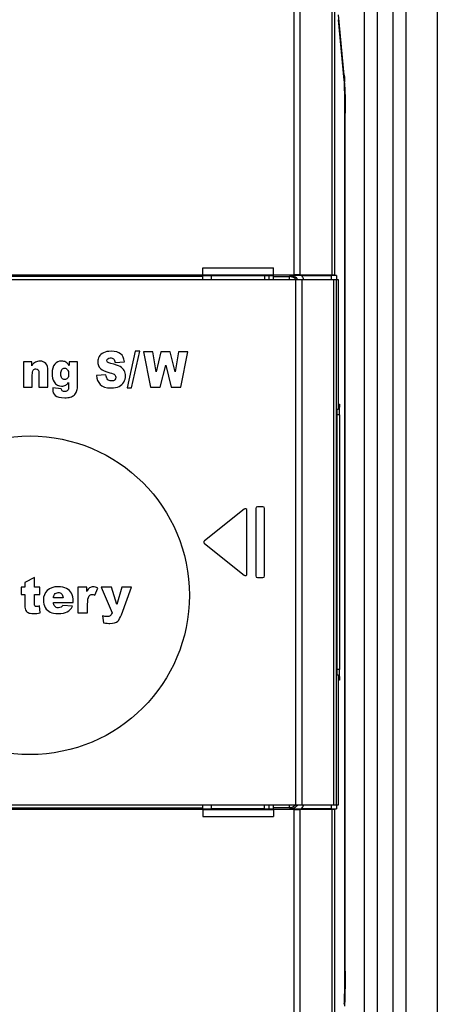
# Model space of a CAD drawing. Header units: millimetres. Extents: x 6573 to 7229, y 179 to 884.
# Tile 16 of 18: x 7143 to 7167, y 584 to 639. Entities that reach past the tile are written whole.
import ezdxf

# ---------------------------------------------------------------- set-up
doc = ezdxf.new("R2010")
doc.units = ezdxf.units.MM
doc.header["$LTSCALE"] = 32.67
doc.layers.get('0').update_dxf_attribs({"linetype": 'CONTINUOUS'})

msp = doc.modelspace()

# ---------------------------------------------------------------- linework, layer by layer
at = {"color": 7, "linetype": 'Continuous'}
for p, q in [((7158.88, 624.738), (7158.88, 665.629)), ((7159.227, 624.737), (7159.227, 665.629)), ((7165.22, 553.379), (7165.22, 665.879)), ((7166.97, 665.879), (7166.97, 553.379)), ((7162.846, 663.629), (7162.846, 555.629)), ((7163.595, 555.629), (7163.595, 663.629)), ((7164.47, 555.679), (7164.47, 663.579)), ((7161.006, 646.022), (7161.006, 624.722)), ((7161.159, 646.022), (7161.159, 624.719)), ((7161.714, 636.023), (7161.386, 639.432)), ((7161.71, 635.741), (7161.383, 639.15)), ((7161.714, 636.023), (7161.683, 636.023)), ((7161.756, 585.397), (7161.756, 633.861)), ((7161.766, 585.397), (7161.766, 633.861)), ((7153.72, 625.129), (7157.72, 625.129)), ((7153.72, 624.738), (7153.72, 625.129)), ((7157.72, 624.738), (7157.72, 625.129)), ((7115.408, 624.738), (7153.72, 624.738)), ((7118.82, 624.479), (7161.368, 624.479)), ((7153.72, 624.634), (7120.97, 624.634)), ((7153.72, 624.732), (7157.72, 624.732)), ((7153.72, 624.688), (7157.72, 624.688)), ((7153.72, 624.486), (7153.72, 624.688)), ((7154.22, 624.479), (7154.22, 624.688)), ((7157.22, 624.679), (7154.22, 624.679)), ((7157.22, 624.688), (7157.22, 624.479)), ((7157.47, 624.479), (7157.47, 624.688)), ((7157.72, 624.738), (7158.88, 624.738)), ((7157.72, 624.486), (7157.72, 624.688)), ((7157.72, 624.634), (7158.625, 624.634)), ((7158.625, 624.634), (7158.68, 624.689)), ((7158.69, 624.629), (7158.625, 624.634)), ((7158.625, 624.479), (7158.625, 624.634)), ((7158.988, 594.779), (7158.988, 624.479)), ((7161.006, 624.722), (7159.227, 624.737)), ((7159.302, 624.691), (7160.981, 624.691)), ((7159.336, 594.779), (7159.336, 624.479)), ((7160.981, 624.691), (7160.981, 624.479)), ((7161.115, 624.479), (7161.115, 594.779)), ((7161.159, 624.719), (7161.281, 624.689)), ((7161.267, 624.479), (7161.267, 594.779)), ((7161.281, 624.689), (7161.281, 624.479)), ((7161.368, 624.479), (7161.368, 617.129)), ((7161.368, 624.479), (7161.368, 617.129)), ((7149.905, 620.414), (7149.456, 618.345)), ((7149.708, 618.345), (7150.161, 620.414)), ((7150.161, 620.414), (7149.905, 620.414)), ((7150.897, 620.379), (7150.369, 620.379)), ((7150.369, 620.379), (7150.769, 618.379)), ((7151.087, 619.259), (7150.897, 620.379)), ((7151.365, 620.379), (7151.087, 619.259)), ((7151.892, 620.379), (7151.365, 620.379)), ((7152.17, 619.261), (7151.892, 620.379)), ((7152.361, 620.379), (7152.17, 619.261)), ((7152.887, 620.379), (7152.361, 620.379)), ((7152.49, 618.379), (7152.887, 620.379)), ((7144.062, 619.828), (7143.597, 619.828)), ((7143.597, 619.828), (7143.597, 618.379)), ((7144.062, 619.592), (7144.062, 619.828)), ((7146.649, 619.828), (7146.181, 619.828)), ((7146.181, 619.828), (7146.181, 619.614)), ((7146.649, 618.46), (7146.649, 619.828)), ((7148.776, 619.783), (7149.3, 619.817)), ((7144.975, 618.379), (7144.975, 619.3)), ((7151.315, 618.379), (7151.629, 619.639)), ((7151.629, 619.639), (7151.944, 618.379)), ((7144.096, 618.379), (7144.096, 619.075)), ((7144.473, 619.176), (7144.473, 618.379)), ((7146.146, 618.647), (7146.146, 618.427)), ((7148.255, 619.078), (7147.726, 619.041)), ((7143.597, 618.379), (7144.096, 618.379)), ((7144.473, 618.379), (7144.975, 618.379)), ((7145.736, 618.285), (7145.251, 618.347)), ((7146.65, 618.396), (7146.649, 618.46)), ((7149.456, 618.345), (7149.708, 618.345)), ((7150.769, 618.379), (7151.315, 618.379)), ((7151.944, 618.379), (7152.49, 618.379)), ((7161.368, 617.129), (7161.295, 617.129)), ((7161.295, 617.129), (7161.295, 602.129)), ((7161.368, 617.429), (7161.434, 617.429)), ((7161.455, 616.829), (7161.295, 616.829)), ((7161.455, 616.829), (7161.455, 602.429)), ((7156.058, 611.499), (7153.818, 609.707)), ((7156.22, 607.837), (7156.22, 611.421)), ((7156.72, 611.529), (7156.72, 607.729)), ((7157.12, 611.629), (7156.82, 611.629)), ((7157.22, 607.729), (7157.22, 611.529)), ((7153.818, 609.551), (7156.058, 607.759)), ((7144.222, 607.629), (7143.666, 607.344)), ((7144.222, 607.078), (7144.222, 607.629)), ((7156.82, 607.629), (7157.12, 607.629)), ((7143.666, 607.078), (7143.461, 607.078)), ((7143.461, 607.078), (7143.461, 606.672)), ((7143.666, 607.344), (7143.666, 607.078)), ((7144.528, 607.078), (7144.222, 607.078)), ((7144.528, 606.672), (7144.528, 607.078)), ((7147.182, 607.078), (7146.662, 607.078)), ((7146.662, 607.078), (7146.662, 605.629)), ((7147.182, 606.841), (7147.182, 607.078)), ((7147.63, 606.639), (7147.802, 607.035)), ((7148.576, 607.078), (7147.991, 607.078)), ((7147.991, 607.078), (7148.598, 605.629)), ((7148.875, 606.114), (7148.576, 607.078)), ((7149.152, 607.078), (7148.875, 606.114)), ((7149.125, 605.531), (7149.7, 607.078)), ((7149.7, 607.078), (7149.152, 607.078)), ((7143.461, 606.672), (7143.666, 606.672)), ((7143.666, 606.672), (7143.666, 606.161)), ((7144.222, 606.672), (7144.528, 606.672)), ((7144.222, 606.157), (7144.222, 606.672)), ((7145.836, 606.482), (7145.289, 606.482)), ((7144.549, 605.642), (7144.508, 606.024)), ((7145.288, 606.216), (7146.401, 606.216)), ((7146.37, 606.005), (7145.823, 606.055)), ((7146.401, 606.216), (7146.401, 606.279)), ((7147.22, 605.629), (7147.22, 606.115)), ((7146.662, 605.629), (7147.22, 605.629)), ((7148.07, 605.462), (7148.112, 605.074)), ((7161.455, 602.429), (7161.295, 602.429)), ((7161.295, 602.129), (7161.368, 602.129)), ((7161.368, 602.129), (7161.368, 594.779)), ((7161.368, 602.129), (7161.368, 594.779)), ((7161.434, 601.829), (7161.368, 601.829)), ((7161.368, 594.779), (7118.82, 594.779)), ((7153.72, 594.571), (7153.72, 594.779)), ((7154.22, 594.571), (7154.22, 594.779)), ((7157.22, 594.571), (7157.22, 594.779)), ((7157.47, 594.571), (7157.47, 594.779)), ((7157.72, 594.571), (7157.72, 594.773)), ((7158.625, 594.625), (7158.625, 594.779)), ((7160.981, 594.779), (7160.981, 594.567)), ((7161.281, 594.779), (7161.281, 594.57)), ((7153.72, 594.52), (7115.408, 594.52)), ((7136.97, 594.625), (7153.72, 594.625)), ((7153.72, 594.571), (7157.72, 594.571)), ((7153.72, 594.527), (7157.72, 594.527)), ((7153.72, 594.52), (7153.72, 594.129)), ((7154.22, 594.579), (7157.22, 594.579)), ((7158.625, 594.625), (7157.72, 594.625)), ((7158.88, 594.52), (7157.72, 594.52)), ((7157.72, 594.52), (7157.72, 594.129)), ((7158.69, 594.629), (7158.625, 594.625)), ((7158.68, 594.57), (7158.625, 594.625)), ((7158.88, 553.629), (7158.88, 594.52)), ((7159.227, 594.522), (7161.006, 594.537)), ((7159.227, 553.629), (7159.227, 594.522)), ((7160.981, 594.567), (7159.302, 594.567)), ((7161.006, 594.537), (7161.006, 573.237)), ((7161.281, 594.57), (7161.159, 594.54)), ((7161.159, 594.54), (7161.159, 573.237)), ((7153.72, 594.129), (7157.72, 594.129))]:
    msp.add_line(p, q, dxfattribs=at)
msp.add_circle((7143.97, 606.629), 9, dxfattribs=at)
for centre, radius, start, end in [((7139.423, 634.702), 22.334, 1.6339, 2.3623), ((7159.41, 524.184), 100.507, 90.0615, 90.41631), ((7158.623, 624.128), 0.506, 75.2934, 82.3955), ((7158.625, 624.134), 0.5, 68.122, 75.3024), ((7158.679, 624.188), 0.501, 35.5908, 44.0824), ((7158.677, 624.187), 0.803, 24.2009, 38.8893), ((7158.68, 624.189), 0.799, 21.3264, 24.1719), ((7161.138, 617.427), 0.296, 322.9954, 330.1193), ((7154.809, 617.022), 6.644, 1.7557, 1.997), ((7151.571, 616.927), 9.884, 0.7623, 1.7302), ((7145.492, 616.833), 15.963, 359.986, 0.8096), ((7156.12, 611.421), 0.1, 0, 128.6598), ((7156.82, 611.529), 0.1, 90, 180), ((7157.12, 611.529), 0.1, 0, 90), ((7153.88, 609.629), 0.1, 128.6598, 231.3402), ((7156.12, 607.837), 0.1, 231.3402, 0), ((7156.82, 607.729), 0.1, 180, 270), ((7157.12, 607.729), 0.1, 270, 0), ((7161.138, 601.832), 0.296, 29.8783, 36.8457), ((7153.109, 602.288), 8.345, 358.2459, 358.6043), ((7150.052, 602.361), 11.403, 358.6126, 359.1911), ((7145.418, 602.426), 16.037, 359.1927, 0.0121), ((7158.679, 595.07), 0.501, 317.1401, 324.0608), ((7158.676, 595.072), 0.805, 321.1326, 338.5964), ((7159.329, 675.729), 81.162, 269.5414, 269.98078), ((7158.623, 595.131), 0.506, 277.6045, 284.7066)]:
    msp.add_arc(centre, radius, start, end, dxfattribs=at)
for centre, major_axis, ratio, start_param, end_param in [((7161.686, 633.861), (0, 2), 0.034921, -1.570796, -0.349066), ((7158.88, 624.734), (0.5, 0), 0.008727, 0.802851, 1.570796), ((7160.981, 624.689), (0.3, 0), 0.008727, 0.034907, 1.570796), ((7160.659, 624.719), (0.5, 0), 0.008727, 0.034907, 0.802851), ((7158.88, 594.525), (0.5, 0), 0.008727, -1.570796, -0.802851), ((7160.981, 594.57), (0.3, 0), 0.008727, -1.570796, -0.034907), ((7160.659, 594.54), (0.5, 0), 0.008727, -0.802851, -0.034907), ((7161.686, 585.397), (0, 2), 0.034921, -2.792527, -1.570796)]:
    msp.add_ellipse(centre, major_axis=major_axis, ratio=ratio, start_param=start_param, end_param=end_param, dxfattribs=at)
for points, knots in [([(7161.714, 636.023), (7161.716, 635.997), (7161.727, 635.864), (7161.733, 635.73), (7161.738, 635.623)], [0, 0, 0, 0, 0.192604, 1, 1, 1, 1]), ([(7161.748, 635.339), (7161.751, 635.23), (7161.763, 634.737), (7161.766, 634.244), (7161.766, 633.861)], [0, 0, 0, 0, 0.222206, 1, 1, 1, 1]), ([(7161.434, 617.429), (7161.438, 617.429), (7161.438, 617.406), (7161.444, 617.38), (7161.446, 617.321), (7161.448, 617.279), (7161.449, 617.254)], [0, 0, 0, 0, 0.069472, 0.263704, 0.578069, 1, 1, 1, 1]), ([(7161.45, 602.033), (7161.449, 602.017), (7161.448, 601.964), (7161.445, 601.912), (7161.442, 601.876)], [0, 0, 0, 0, 0.307693, 1, 1, 1, 1]), ([(7161.442, 601.876), (7161.441, 601.864), (7161.438, 601.853), (7161.438, 601.829), (7161.434, 601.829)], [0, 0, 0, 0, 0.736588, 1, 1, 1, 1]), ([(7161.766, 585.397), (7161.766, 585.264), (7161.765, 584.771), (7161.758, 584.278), (7161.748, 583.918)], [0, 0, 0, 0, 0.270179, 1, 1, 1, 1]), ([(7161.748, 583.918), (7161.746, 583.869), (7161.741, 583.698), (7161.734, 583.527), (7161.726, 583.405)], [0, 0, 0, 0, 0.288016, 1, 1, 1, 1])]:
    msp.add_open_spline(points, degree=3, knots=knots, dxfattribs=at)
for points in [[(7159.039, 624.537), (7158.948, 624.63), (7158.81, 624.689), (7158.68, 624.689)], [(7158.974, 624.491), (7158.928, 624.537), (7158.871, 624.573), (7158.811, 624.598)], [(7148.115, 620.334), (7148.007, 620.283), (7147.927, 620.21), (7147.873, 620.119)], [(7148.558, 620.414), (7148.37, 620.414), (7148.223, 620.386), (7148.115, 620.334)], [(7149.084, 620.27), (7148.963, 620.366), (7148.788, 620.414), (7148.558, 620.414)], [(7144.273, 619.798), (7144.202, 619.757), (7144.131, 619.688), (7144.062, 619.592)], [(7144.533, 619.861), (7144.43, 619.861), (7144.344, 619.839), (7144.273, 619.798)], [(7144.858, 619.723), (7144.779, 619.815), (7144.671, 619.861), (7144.533, 619.861)], [(7145.745, 619.861), (7145.586, 619.861), (7145.458, 619.801), (7145.36, 619.683)], [(7145.996, 619.804), (7145.93, 619.842), (7145.846, 619.861), (7145.745, 619.861)], [(7146.181, 619.614), (7146.124, 619.701), (7146.062, 619.765), (7145.996, 619.804)], [(7147.873, 620.119), (7147.819, 620.027), (7147.793, 619.931), (7147.793, 619.828)], [(7147.793, 619.828), (7147.793, 619.671), (7147.845, 619.543), (7147.95, 619.441)], [(7148.308, 619.884), (7148.308, 619.928), (7148.324, 619.965), (7148.357, 619.995)], [(7148.347, 619.797), (7148.321, 619.823), (7148.308, 619.851), (7148.308, 619.884)], [(7148.535, 619.723), (7148.437, 619.746), (7148.374, 619.771), (7148.347, 619.797)], [(7148.357, 619.995), (7148.389, 620.025), (7148.438, 620.041), (7148.503, 620.041)], [(7148.503, 620.041), (7148.582, 620.041), (7148.643, 620.021), (7148.687, 619.98)], [(7148.687, 619.98), (7148.731, 619.939), (7148.761, 619.873), (7148.776, 619.783)], [(7149.3, 619.817), (7149.277, 620.025), (7149.204, 620.175), (7149.084, 620.27)], [(7144.096, 619.075), (7144.096, 619.206), (7144.115, 619.298), (7144.153, 619.349)], [(7144.153, 619.349), (7144.19, 619.4), (7144.239, 619.426), (7144.3, 619.426)], [(7144.3, 619.426), (7144.354, 619.426), (7144.397, 619.407), (7144.428, 619.368)], [(7144.428, 619.368), (7144.457, 619.33), (7144.473, 619.266), (7144.473, 619.176)], [(7144.975, 619.3), (7144.975, 619.491), (7144.936, 619.632), (7144.858, 619.723)], [(7145.36, 619.683), (7145.262, 619.565), (7145.212, 619.393), (7145.212, 619.168)], [(7145.711, 619.126), (7145.711, 619.244), (7145.729, 619.329), (7145.767, 619.381)], [(7145.767, 619.381), (7145.805, 619.433), (7145.857, 619.459), (7145.921, 619.459)], [(7145.921, 619.459), (7145.985, 619.459), (7146.039, 619.43), (7146.083, 619.374)], [(7146.083, 619.374), (7146.127, 619.318), (7146.149, 619.238), (7146.149, 619.132)], [(7147.95, 619.441), (7148.054, 619.341), (7148.228, 619.259), (7148.472, 619.199)], [(7148.472, 619.199), (7148.621, 619.162), (7148.715, 619.124), (7148.757, 619.083)], [(7149.057, 619.547), (7148.951, 619.607), (7148.778, 619.666), (7148.535, 619.723)], [(7149.286, 619.326), (7149.239, 619.414), (7149.162, 619.487), (7149.057, 619.547)], [(7149.359, 619.03), (7149.359, 619.139), (7149.334, 619.238), (7149.286, 619.326)], [(7145.212, 619.168), (7145.212, 618.97), (7145.251, 618.812), (7145.327, 618.692)], [(7145.327, 618.692), (7145.433, 618.523), (7145.575, 618.438), (7145.749, 618.438)], [(7145.771, 618.892), (7145.731, 618.943), (7145.711, 619.021), (7145.711, 619.126)], [(7145.93, 618.817), (7145.863, 618.817), (7145.81, 618.842), (7145.771, 618.892)], [(7146.085, 618.895), (7146.044, 618.843), (7145.991, 618.817), (7145.93, 618.817)], [(7145.998, 618.506), (7146.047, 618.535), (7146.096, 618.581), (7146.146, 618.647)], [(7146.149, 619.132), (7146.149, 619.026), (7146.127, 618.947), (7146.085, 618.895)], [(7147.726, 619.041), (7147.741, 618.839), (7147.808, 618.673), (7147.926, 618.542)], [(7148.324, 618.859), (7148.289, 618.909), (7148.266, 618.982), (7148.255, 619.078)], [(7148.571, 618.738), (7148.464, 618.738), (7148.381, 618.778), (7148.324, 618.859)], [(7148.754, 618.8), (7148.711, 618.759), (7148.649, 618.738), (7148.571, 618.738)], [(7148.819, 618.944), (7148.819, 618.89), (7148.796, 618.841), (7148.754, 618.8)], [(7148.757, 619.083), (7148.798, 619.042), (7148.819, 618.996), (7148.819, 618.944)], [(7148.995, 618.429), (7149.11, 618.484), (7149.199, 618.566), (7149.263, 618.675)], [(7149.263, 618.675), (7149.327, 618.783), (7149.359, 618.902), (7149.359, 619.03)], [(7145.251, 618.347), (7145.248, 618.317), (7145.248, 618.292), (7145.248, 618.273)], [(7145.248, 618.273), (7145.248, 618.127), (7145.296, 618.01), (7145.394, 617.922)], [(7145.792, 618.182), (7145.766, 618.201), (7145.748, 618.236), (7145.736, 618.285)], [(7145.749, 618.438), (7145.837, 618.438), (7145.921, 618.46), (7145.998, 618.506)], [(7145.931, 618.139), (7145.874, 618.139), (7145.829, 618.154), (7145.792, 618.182)], [(7146.091, 618.204), (7146.056, 618.161), (7146.002, 618.139), (7145.931, 618.139)], [(7146.146, 618.427), (7146.146, 618.321), (7146.127, 618.247), (7146.091, 618.204)], [(7146.458, 617.936), (7146.516, 617.988), (7146.563, 618.055), (7146.597, 618.137)], [(7146.597, 618.137), (7146.632, 618.218), (7146.652, 618.306), (7146.65, 618.396)], [(7147.926, 618.542), (7148.044, 618.411), (7148.255, 618.345), (7148.562, 618.345)], [(7148.562, 618.345), (7148.736, 618.345), (7148.88, 618.374), (7148.995, 618.429)], [(7145.394, 617.922), (7145.492, 617.835), (7145.672, 617.791), (7145.934, 617.791)], [(7145.934, 617.791), (7146.049, 617.791), (7146.151, 617.804), (7146.239, 617.826)], [(7146.239, 617.826), (7146.327, 617.849), (7146.401, 617.886), (7146.458, 617.936)], [(7161.434, 617.429), (7161.434, 617.378), (7161.42, 617.324), (7161.394, 617.279)], [(7145.542, 607.111), (7145.285, 607.111), (7145.085, 607.04), (7144.94, 606.901)], [(7146.033, 607.017), (7145.913, 607.08), (7145.749, 607.111), (7145.542, 607.111)], [(7146.307, 606.744), (7146.244, 606.863), (7146.153, 606.954), (7146.033, 607.017)], [(7147.336, 607.052), (7147.282, 607.014), (7147.231, 606.943), (7147.182, 606.841)], [(7147.533, 607.111), (7147.454, 607.111), (7147.389, 607.091), (7147.336, 607.052)], [(7147.802, 607.035), (7147.704, 607.085), (7147.615, 607.111), (7147.533, 607.111)], [(7144.94, 606.901), (7144.795, 606.76), (7144.723, 606.578), (7144.723, 606.351)], [(7145.289, 606.482), (7145.297, 606.568), (7145.319, 606.633), (7145.353, 606.678)], [(7145.353, 606.678), (7145.405, 606.747), (7145.476, 606.782), (7145.565, 606.782)], [(7145.565, 606.782), (7145.641, 606.782), (7145.703, 606.759), (7145.749, 606.713)], [(7145.749, 606.713), (7145.795, 606.666), (7145.825, 606.588), (7145.836, 606.482)], [(7146.401, 606.279), (7146.401, 606.47), (7146.37, 606.624), (7146.307, 606.744)], [(7147.22, 606.115), (7147.22, 606.347), (7147.248, 606.505), (7147.305, 606.59)], [(7147.305, 606.59), (7147.345, 606.65), (7147.401, 606.68), (7147.475, 606.68)], [(7147.475, 606.68), (7147.513, 606.68), (7147.565, 606.666), (7147.63, 606.639)], [(7143.666, 606.161), (7143.666, 605.999), (7143.681, 605.883), (7143.712, 605.811)], [(7144.24, 606.035), (7144.228, 606.055), (7144.222, 606.096), (7144.222, 606.157)], [(7144.336, 605.99), (7144.289, 605.99), (7144.258, 606.005), (7144.24, 606.035)], [(7144.508, 606.024), (7144.434, 606), (7144.377, 605.99), (7144.336, 605.99)], [(7144.723, 606.351), (7144.723, 606.191), (7144.759, 606.052), (7144.831, 605.935)], [(7144.831, 605.935), (7144.903, 605.818), (7144.995, 605.732), (7145.105, 605.677)], [(7145.36, 606.017), (7145.322, 606.061), (7145.297, 606.126), (7145.288, 606.216)], [(7145.57, 605.923), (7145.483, 605.923), (7145.413, 605.954), (7145.36, 606.017)], [(7145.726, 605.964), (7145.677, 605.936), (7145.625, 605.923), (7145.57, 605.923)], [(7145.823, 606.055), (7145.787, 606.011), (7145.756, 605.98), (7145.726, 605.964)], [(7146.066, 605.692), (7146.184, 605.754), (7146.285, 605.859), (7146.37, 606.005)], [(7143.712, 605.811), (7143.744, 605.739), (7143.793, 605.684), (7143.858, 605.649)], [(7143.858, 605.649), (7143.924, 605.614), (7144.025, 605.597), (7144.164, 605.597)], [(7144.164, 605.597), (7144.282, 605.597), (7144.411, 605.612), (7144.549, 605.642)], [(7145.105, 605.677), (7145.214, 605.624), (7145.366, 605.597), (7145.558, 605.597)], [(7145.558, 605.597), (7145.779, 605.597), (7145.948, 605.629), (7146.066, 605.692)], [(7148.336, 605.423), (7148.238, 605.423), (7148.149, 605.437), (7148.07, 605.462)], [(7148.496, 605.47), (7148.455, 605.44), (7148.402, 605.423), (7148.336, 605.423)], [(7148.598, 605.629), (7148.571, 605.553), (7148.535, 605.5), (7148.496, 605.47)], [(7148.924, 605.173), (7148.992, 605.235), (7149.059, 605.354), (7149.125, 605.531)], [(7148.112, 605.074), (7148.28, 605.052), (7148.404, 605.041), (7148.484, 605.041)], [(7148.484, 605.041), (7148.681, 605.041), (7148.829, 605.086), (7148.924, 605.173)], [(7161.434, 601.829), (7161.434, 601.881), (7161.42, 601.935), (7161.394, 601.979)], [(7158.68, 594.57), (7158.813, 594.57), (7158.956, 594.632), (7159.046, 594.73)], [(7158.974, 594.767), (7158.913, 594.708), (7158.834, 594.663), (7158.752, 594.642)]]:
    msp.add_open_spline(points, degree=3, dxfattribs=at)

doc.saveas('drawing.dxf')
